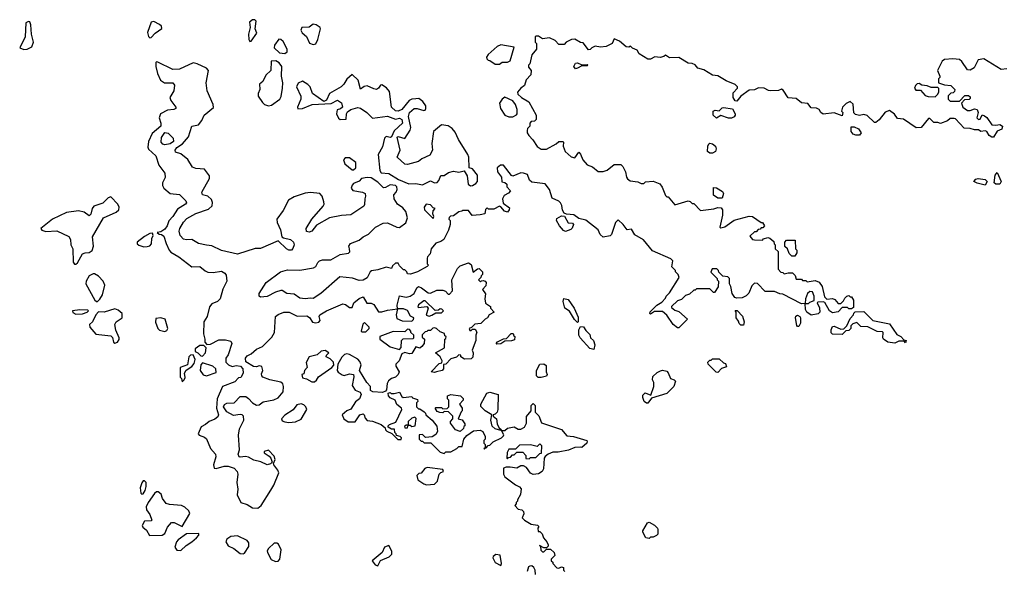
# Model space of a CAD drawing. Extents: x 2551545 to 2886624, y 315747 to 489036.
# Tile 112 of 119: x 2775480 to 2782777, y 431164 to 435242. Entities that reach past the tile are written whole.
import ezdxf

# ---------------------------------------------------------------- set-up
doc = ezdxf.new("R2010")
doc.units = 0

msp = doc.modelspace()

# ---------------------------------------------------------------- linework, layer by layer
at = {"layer": '0CON10XD'}
for points in [[(2775511.7, 435021.7), (2775535, 435023.8), (2775569.6, 435040.5), (2775582.5, 435075), (2775566.7, 435135), (2775562.5, 435205), (2775556.1, 435226.1), (2775545, 435230), (2775525, 435220), (2775520, 435115), (2775480, 435035), (2775511.7, 435021.7)], [(2776445, 435107.5), (2776455, 435110), (2776485, 435142.5), (2776533, 435177), (2776530, 435195), (2776517, 435207), (2776475, 435229.4), (2776454.2, 435225), (2776427, 435147), (2776435, 435117.5), (2776445, 435107.5)], [(2777185, 435080), (2777195, 435082.5), (2777236.4, 435143.6), (2777226.2, 435175), (2777231.7, 435231.7), (2777221.7, 435241.7), (2777205, 435242.5), (2777182.5, 435225), (2777188.8, 435185), (2777176.7, 435135), (2777177.5, 435095), (2777185, 435080)], [(2777655, 435059.2), (2777675, 435063.3), (2777690, 435095), (2777708.8, 435175), (2777705.9, 435185.9), (2777677.5, 435205), (2777655, 435208.8), (2777625, 435186.2), (2777570, 435185), (2777562.5, 435165), (2777572.5, 435145), (2777605, 435117.5), (2777628.8, 435068.8), (2777655, 435059.2)], [(2782629.3, 434529.3), (2782648, 434518), (2782683.9, 434463.9), (2782715, 434460), (2782745, 434466.7), (2782762.5, 434455), (2782759.3, 434430.7), (2782725, 434417.5), (2782696.7, 434373.3), (2782685, 434372.5), (2782664.1, 434384.1), (2782647.5, 434415), (2782635, 434420), (2782603.9, 434413.9), (2782585, 434427.5), (2782555, 434426.7), (2782525, 434436.2), (2782479.3, 434439.3), (2782415, 434507.5), (2782405, 434510), (2782375, 434510), (2782357, 434493), (2782305, 434472.5), (2782285, 434480), (2782255, 434480), (2782225, 434510), (2782215, 434510), (2782160, 434445), (2782125, 434442.5), (2782030, 434505), (2781985, 434510), (2781963, 434543), (2781925, 434570), (2781895, 434557.5), (2781849.3, 434500.7), (2781825, 434480), (2781815, 434480), (2781761.7, 434531.7), (2781735, 434540), (2781705, 434532.5), (2781675, 434540), (2781661.7, 434551.7), (2781657, 434617), (2781635, 434637.5), (2781605, 434622.5), (2781577.5, 434595), (2781570, 434565), (2781580, 434555), (2781575, 434530), (2781515, 434552.5), (2781435, 434542.5), (2781417.5, 434555), (2781405, 434577.5), (2781385, 434587.5), (2781345, 434590), (2781321.7, 434621.7), (2781275, 434626.7), (2781235, 434660), (2781175, 434662.5), (2781139.3, 434719.3), (2781125, 434727.5), (2781103, 434717), (2781046.4, 434716.4), (2781028.3, 434718.3), (2780996.4, 434736.4), (2780955, 434737.5), (2780926.4, 434723.6), (2780885, 434720), (2780823.6, 434676.4), (2780795, 434640), (2780781.7, 434641.7), (2780767.5, 434665), (2780768.3, 434701.7), (2780800, 434735), (2780800, 434745), (2780783, 434763), (2780715, 434790), (2780655, 434827.5), (2780615, 434832.5), (2780550.7, 434870.7), (2780505, 434883.3), (2780485, 434907.5), (2780465, 434917.5), (2780435, 434920), (2780365, 434962.5), (2780295, 434960), (2780265, 434980), (2780255, 434970), (2780227.5, 434962.5), (2780187, 434967), (2780155, 434950), (2780135, 434950), (2780070.7, 434990.7), (2780056.4, 435016.4), (2780021.7, 435031.7), (2780007, 435047), (2779995, 435040), (2779975, 435042.5), (2779925, 435082.5), (2779885, 435100), (2779870, 435065), (2779827, 435043), (2779785, 435040), (2779745, 435047.5), (2779720, 435035), (2779708.3, 435021.7), (2779695, 435020), (2779655, 435070), (2779635, 435072.5), (2779595, 435097.5), (2779570, 435095), (2779530, 435075), (2779515, 435060), (2779475, 435060), (2779448.3, 435088.3), (2779407, 435107), (2779355, 435100), (2779325, 435120), (2779305, 435120), (2779300, 435115), (2779300, 435075), (2779310, 435065), (2779310, 435025), (2779276.7, 434983.3), (2779260, 434915), (2779250, 434905), (2779251.7, 434891.7), (2779270, 434865), (2779267.5, 434835), (2779233, 434797), (2779220, 434755), (2779193.6, 434736.4), (2779170, 434705), (2779171.7, 434691.7), (2779200, 434665), (2779253, 434633), (2779307.5, 434535), (2779307, 434503), (2779295, 434490), (2779271.7, 434488.3), (2779260, 434475), (2779260, 434455), (2779243, 434437), (2779241.7, 434421.7), (2779240, 434405), (2779252.5, 434385), (2779283, 434353), (2779315, 434302.5), (2779345, 434283.3), (2779385, 434282.5), (2779457, 434323), (2779475, 434340), (2779505, 434340), (2779510, 434335), (2779507.5, 434305), (2779522.5, 434265), (2779567, 434227), (2779595, 434220), (2779625, 434260), (2779637, 434247), (2779652.5, 434205), (2779685, 434167.5), (2779725, 434152.5), (2779768.3, 434118.3), (2779803, 434117), (2779835, 434126.7), (2779885, 434170), (2779935, 434170), (2779950, 434155), (2779970, 434115), (2779977.5, 434075), (2779985, 434062.5), (2780005, 434050), (2780061.7, 434041.7), (2780085, 434030), (2780105, 434030), (2780118.3, 434041.7), (2780175, 434046.7), (2780225, 434027.5), (2780241.7, 434001.7), (2780265, 433940), (2780275, 433930), (2780285, 433930), (2780335, 433870), (2780435, 433900), (2780450, 433895), (2780465, 433880), (2780475, 433880), (2780525, 433830), (2780625, 433842.5), (2780655, 433852.5), (2780678.3, 433848.3), (2780687.5, 433835), (2780687.5, 433795), (2780670, 433705), (2780675, 433700), (2780705, 433707.5), (2780775, 433757.5), (2780885, 433786.7), (2780910, 433785), (2780975, 433740), (2780985, 433740), (2781000, 433715), (2780988.3, 433701.7), (2780975, 433700), (2780968.3, 433691.7), (2780951.7, 433688.3), (2780938.3, 433671.7), (2780925, 433670), (2780891.7, 433638.3), (2780910, 433615), (2780925, 433612.5), (2780985, 433610), (2780991.7, 433618.3), (2781025, 433630), (2781040, 433625), (2781068.3, 433598.3), (2781071.7, 433581.7), (2781080, 433575), (2781080, 433545), (2781100, 433525), (2781100, 433395), (2781121.7, 433371.7), (2781135, 433370), (2781145, 433360), (2781175, 433367.5), (2781207, 433367), (2781227, 433347), (2781235, 433320), (2781275, 433320), (2781281.7, 433311.7), (2781305, 433310), (2781315, 433300), (2781375, 433310), (2781405, 433297.5), (2781426.7, 433265), (2781445, 433190), (2781463, 433173), (2781505, 433176.7), (2781520.7, 433170.7), (2781545, 433140), (2781565, 433140), (2781585, 433160), (2781595, 433180), (2781610, 433195), (2781625, 433200), (2781635, 433190), (2781645, 433190), (2781660, 433165), (2781658.3, 433111.7), (2781645, 433100), (2781625, 433100), (2781615, 433110), (2781575, 433110), (2781545, 433077.5), (2781505, 433070), (2781482.5, 433085), (2781446.7, 433146.7), (2781435, 433152.5), (2781395, 433150), (2781390, 433145), (2781407, 433107), (2781410, 433075), (2781397, 433063), (2781345, 433053.3), (2781312.5, 433075), (2781302.5, 433095), (2781300, 433140), (2781325, 433140), (2781335, 433150), (2781368.3, 433161.7), (2781367.5, 433195), (2781355, 433227.5), (2781335, 433230), (2781317.5, 433215), (2781302.5, 433175), (2781300, 433140), (2781275, 433137.5), (2781135, 433210), (2781113, 433213), (2781075, 433230), (2781005, 433230), (2780948.3, 433288.3), (2780925, 433290), (2780905, 433270), (2780883, 433217), (2780863, 433197), (2780835, 433182.5), (2780795, 433180), (2780780, 433185), (2780760, 433215), (2780750, 433265), (2780740, 433285), (2780740, 433325), (2780728.3, 433338.3), (2780691.7, 433341.7), (2780661.7, 433371.7), (2780660, 433385), (2780647, 433397), (2780613, 433397), (2780601.7, 433371.7), (2780650, 433325), (2780650, 433315), (2780660, 433305), (2780657, 433263), (2780628.3, 433221.7), (2780621.7, 433221.7), (2780595, 433250), (2780495, 433250), (2780485, 433240), (2780475, 433240), (2780445, 433210), (2780415, 433200), (2780385, 433170), (2780355, 433160), (2780311.7, 433118.3), (2780311.7, 433111.7), (2780335, 433090), (2780365, 433080), (2780430, 433025), (2780365, 432960), (2780355, 432960), (2780324.1, 432984.1), (2780275, 433052.5), (2780245, 433080), (2780185, 433080), (2780155, 433060), (2780150, 433065), (2780151.7, 433078.3), (2780201.7, 433128.3), (2780239.3, 433150.7), (2780265, 433180), (2780270, 433195), (2780295, 433220), (2780367, 433333), (2780360, 433355), (2780340, 433375), (2780340, 433385), (2780313, 433413), (2780320, 433455), (2780305, 433470), (2780170.7, 433530.7), (2780103, 433613), (2780038.3, 433648.3), (2780015, 433690), (2779982.5, 433685), (2779952.5, 433725), (2779915, 433760), (2779895, 433740), (2779865, 433652.5), (2779855, 433642.5), (2779805, 433632.5), (2779781.7, 433651.7), (2779766.4, 433686.4), (2779675, 433756.7), (2779625, 433770), (2779586.4, 433796.4), (2779532.5, 433802.5), (2779515, 433810), (2779501.7, 433831.7), (2779497.5, 433865), (2779487.5, 433885), (2779475, 433897.5), (2779425, 433920), (2779406.7, 433985), (2779375, 434027.5), (2779275, 434040), (2779257.5, 434055), (2779242.5, 434095), (2779215, 434106.7), (2779195, 434107.5), (2779135, 434082.5), (2779125, 434087.5), (2779065, 434163.8), (2779044.3, 434165.7), (2779018.8, 434145), (2779020, 434115), (2779050, 434075), (2779052.5, 434042.5), (2779075, 434037.5), (2779090, 434025), (2779090, 434005), (2779117.5, 433975), (2779103, 433957), (2779070.7, 433939.3), (2779058.8, 433915), (2779064, 433884), (2779108.8, 433848.8), (2779107.5, 433835), (2779095, 433817.5), (2779072.5, 433825), (2779046, 433856), (2779035, 433860), (2778995, 433840), (2778955, 433840), (2778945, 433850), (2778933, 433837), (2778926.4, 433803.6), (2778893.6, 433796.4), (2778833, 433793), (2778805, 433830), (2778765, 433830), (2778757, 433823), (2778735, 433820), (2778695, 433790), (2778672.5, 433787.5), (2778661.7, 433778.3), (2778660, 433765), (2778670, 433755), (2778670, 433725), (2778657, 433683), (2778622.5, 433615), (2778600.7, 433599.3), (2778563.9, 433586.1), (2778530, 433545), (2778521.7, 433508.3), (2778503, 433487), (2778500, 433475), (2778500, 433435), (2778510, 433425), (2778500, 433415), (2778427.5, 433375), (2778377.5, 433357.5), (2778355, 433360), (2778350, 433375), (2778335, 433390), (2778325, 433390), (2778295, 433420), (2778285, 433440), (2778265, 433440), (2778241.7, 433418.3), (2778235, 433400), (2778195, 433410), (2778135, 433388.6), (2778087.5, 433382.5), (2778076.2, 433373.8), (2778055, 433330), (2778025, 433312.5), (2777995, 433310), (2777947.7, 433327.7), (2777853.3, 433336.7), (2777712.5, 433215), (2777655, 433176.7), (2777635, 433180), (2777595, 433174), (2777555, 433179.2), (2777515, 433210), (2777460, 433215), (2777425.9, 433235.9), (2777415, 433236.7), (2777375, 433224.3), (2777315, 433192.5), (2777265, 433186), (2777256, 433195), (2777255.8, 433215), (2777307.5, 433295), (2777412, 433375), (2777465, 433390), (2777555, 433386.5), (2777656.5, 433403.5), (2777675.5, 433414.5), (2777690, 433445), (2777702.6, 433457.4), (2777725, 433463.3), (2777785, 433464.4), (2777855, 433503.8), (2777916.4, 433513.6), (2777926.4, 433523.6), (2777923.3, 433545)], [(2777445, 434993.3), (2777462.5, 435005), (2777463.3, 435025), (2777431.7, 435081.7), (2777415, 435096.2), (2777400.4, 435099.5), (2777368.8, 435055), (2777366.7, 435035), (2777405, 434997.5), (2777445, 434993.3)], [(2779035, 434912.5), (2779055, 434927.5), (2779095, 434926.7), (2779115, 434937.5), (2779145, 435040), (2779045, 435056.7), (2779017.5, 435045), (2778952.5, 434985), (2778940, 434965), (2778941.7, 434951.7), (2778951.7, 434941.7), (2778965, 434940), (2779005, 434912.5), (2779035, 434912.5)], [(2777923.3, 433545), (2777918.8, 433565), (2777932, 433585), (2777995, 433610), (2778025, 433634.2), (2778065.4, 433654.6), (2778116.2, 433705), (2778173.3, 433735), (2778205, 433737.1), (2778275, 433706), (2778295, 433703.8), (2778342.3, 433737.7), (2778354, 433775), (2778341.2, 433821.2), (2778319.1, 433849.1), (2778278.8, 433875), (2778254.2, 433915), (2778253.8, 433945), (2778271.2, 433965), (2778278, 433985), (2778276, 434005), (2778264.2, 434014.2), (2778225, 434020), (2778191.7, 433998.3), (2778175, 433997.5), (2778135, 434040), (2778085, 434070), (2778055, 434073.8), (2778013.8, 434066.2), (2777995, 434047.5), (2777955, 434030), (2777943, 434017), (2777937.5, 433995), (2777948.3, 433978.3), (2778020, 433965), (2778040, 433955), (2778043.3, 433935), (2778036.7, 433915), (2778036.4, 433873.6), (2778029.6, 433860.5), (2777935, 433797.1), (2777865, 433792.9), (2777776.2, 433773.8), (2777680.3, 433719.7), (2777661.3, 433698.7), (2777645, 433676.2), (2777625, 433668), (2777605, 433673.8), (2777603.1, 433695), (2777646.2, 433765), (2777729.7, 433860.3), (2777736.2, 433875), (2777734.2, 433894.2), (2777722, 433935), (2777704.3, 433954.3), (2777635, 433961.4), (2777595, 433958), (2777515, 433931.2), (2777473.3, 433906.7), (2777432.1, 433827.9), (2777385.8, 433765), (2777389.1, 433739.1), (2777414, 433685), (2777422.5, 433635), (2777436.1, 433626.1), (2777487.5, 433615), (2777510, 433595), (2777513.3, 433575), (2777503.6, 433546.4), (2777493.6, 433536.4), (2777475, 433534.2), (2777456.2, 433545), (2777395, 433604.2), (2777265, 433547.5), (2777225, 433547.5), (2777095, 433505.8), (2776975, 433534), (2776905, 433568.1), (2776865, 433571.9), (2776805, 433585.8), (2776755, 433614.4), (2776715, 433611.8), (2776695, 433616.7), (2776669.4, 433645), (2776662.9, 433675), (2776667.8, 433695), (2776695, 433743.8), (2776719.7, 433770.3), (2776785, 433805.7), (2776880.5, 433839.5), (2776905.4, 433864.5), (2776909.1, 433889.1), (2776901.3, 433911.3), (2776875, 433934.3), (2776834.3, 433944.3), (2776830, 433965), (2776886.2, 434065), (2776887, 434087), (2776850, 434135), (2776785, 434140), (2776759.7, 434149.7), (2776726.3, 434206.3), (2776675, 434248.8), (2776635, 434260), (2776632.5, 434275), (2776643.6, 434296.4), (2776687.7, 434322.3), (2776731.2, 434375), (2776756.1, 434453.9), (2776805, 434463.8), (2776830, 434495), (2776846.2, 434535), (2776916.8, 434593.2), (2776914.3, 434615), (2776868.8, 434715), (2776861.4, 434775), (2776879.2, 434865), (2776865, 434883.8), (2776795.8, 434915.8), (2776765, 434923.8), (2776665, 434876.7), (2776615, 434872.5), (2776505, 434927.5), (2776495, 434930), (2776490, 434925), (2776490, 434895), (2776502.5, 434845), (2776523.6, 434793.6), (2776553.6, 434773.6), (2776613.9, 434773.9), (2776627.3, 434757.3), (2776622, 434715), (2776593.3, 434665), (2776600, 434645), (2776636.7, 434595), (2776636.7, 434585), (2776623, 434577), (2776575, 434573.3), (2776522.5, 434545), (2776513.6, 434516.4), (2776526.7, 434475), (2776526.7, 434455), (2776461.7, 434398.3), (2776435, 434340), (2776429.3, 434299.3), (2776435, 434282.5), (2776490, 434235), (2776511.2, 434165), (2776555.8, 434105), (2776557.1, 434072.9), (2776537.5, 434035), (2776537.5, 434015), (2776547.5, 433995), (2776594.1, 433954.1), (2776665, 433948), (2776711.3, 433901.3), (2776715.6, 433885), (2776710, 433875), (2776669.4, 433850.6), (2776650.4, 433839.6), (2776615, 433784.2), (2776585, 433753.3), (2776573.9, 433716.1), (2776555, 433690), (2776525, 433670), (2776500, 433665), (2776513, 433653), (2776531.7, 433651.7), (2776548.8, 433638.8), (2776565.4, 433585.3), (2776588, 433535), (2776600.5, 433520.5), (2776660, 433485), (2776755, 433412), (2776815, 433413.1), (2776855, 433381.4), (2776875, 433372.9), (2776915, 433369.2), (2776975, 433380), (2777000, 433365), (2777010.3, 433350.3), (2777014.3, 433305), (2776984.6, 433245.4), (2776965.9, 433174.1), (2776946, 433155), (2776903.1, 433136.9), (2776886.9, 433115), (2776870.5, 433045), (2776845.7, 433004.3), (2776842, 432915), (2776853.3, 432875), (2776853, 432853), (2776867.5, 432837.5), (2776895, 432838.8), (2776955, 432870.6), (2777005, 432871.5), (2777045, 432862), (2777052.5, 432845), (2777025, 432760), (2777007.5, 432735), (2777007.5, 432705), (2777026.4, 432686.4), (2777053.6, 432673.6), (2777085, 432680), (2777117, 432677), (2777132.5, 432655), (2777136.4, 432623.6), (2777118.3, 432591.7), (2777101.7, 432588.3), (2777075, 432560), (2776983.8, 432526.2), (2776943.3, 432435), (2776938.8, 432365), (2776953.3, 432315), (2776948.3, 432301.7), (2776925.9, 432284.1), (2776883, 432267), (2776856.9, 432243.1), (2776824.1, 432225.9), (2776802.5, 432175), (2776810, 432165), (2776850, 432150), (2776865, 432136.7), (2776893.8, 432065), (2776930, 432025), (2776933.3, 432005), (2776917.5, 431945), (2776920.7, 431920.7), (2776936.7, 431916.7), (2776994.5, 431935.5), (2777024.4, 431934.4), (2777069.4, 431919.4), (2777091.9, 431895), (2777097.1, 431875), (2777089.4, 431815), (2777095.5, 431765), (2777092.3, 431722.3), (2777120, 431665), (2777165, 431651.4), (2777205, 431626.2), (2777245, 431622.9), (2777269.1, 431645), (2777341.8, 431758.2), (2777363.1, 431795), (2777400, 431885), (2777393.8, 431905), (2777362.5, 431945), (2777360, 431955), (2777372.5, 431985), (2777365, 432010), (2777325, 432052.5), (2777292.5, 432045), (2777292.5, 432035), (2777329.3, 432009.3), (2777340, 431995), (2777350, 431965), (2777338.8, 431951.2), (2777315, 431946.2), (2777267.3, 431967.3), (2777215, 431980.6), (2777175, 432001.9), (2777152.3, 432007.7), (2777115, 432001.2), (2777107.5, 432005), (2777100, 432025), (2777108, 432055), (2777101.4, 432165), (2777108.3, 432211.7), (2777140, 432275), (2777137.5, 432305), (2777130, 432315), (2777115, 432318.8), (2777065, 432310), (2777015, 432337.5), (2776990, 432375), (2776997, 432393), (2777015, 432402.5), (2777070, 432405), (2777115, 432450), (2777155, 432450), (2777175, 432437.5), (2777204.2, 432404.2), (2777235, 432387.5), (2777255, 432390), (2777285, 432411.2), (2777364.1, 432425.9), (2777395, 432441.2), (2777432, 432485), (2777436, 432525), (2777431.2, 432545), (2777415, 432558), (2777335, 432574.3), (2777282.5, 432595), (2777273.3, 432605), (2777271.7, 432618.3), (2777281.2, 432645), (2777275, 432672.5), (2777255, 432678.8), (2777235, 432671.2), (2777212.3, 432672.3), (2777157, 432707), (2777154.4, 432735), (2777165, 432752), (2777195, 432767.1), (2777235, 432802.9), (2777278.3, 432821.7), (2777349.4, 432890.6), (2777368.1, 432925), (2777375.8, 433044.2), (2777395, 433059.2), (2777437.5, 433075), (2777477.5, 433075), (2777536.6, 433046.6), (2777609.2, 433049.2), (2777626.8, 433036.8), (2777651.2, 433001.2), (2777675, 432996), (2777697.5, 433002.5), (2777706, 433014), (2777698.8, 433045), (2777703.3, 433055), (2777755, 433085.8), (2777875, 433138), (2777895, 433133.3), (2777925, 433110), (2777945, 433110), (2777957.5, 433145), (2777995, 433177.5), (2778025, 433190), (2778051.7, 433141.7), (2778085, 433142.5), (2778105, 433132.5), (2778138.3, 433078.3), (2778165, 433077.5), (2778205, 433092), (2778280, 433100), (2778270, 433055), (2778275, 433030), (2778315, 433012.5), (2778385, 433010), (2778390, 433015), (2778398.3, 433021.7), (2778400, 433035), (2778377, 433047), (2778355, 433087.5), (2778325, 433100), (2778280, 433100), (2778277.7, 433127.7), (2778295, 433196.2), (2778345, 433187.8), (2778375, 433194.4), (2778402.5, 433215), (2778423.4, 433256.6), (2778435, 433266.2), (2778457.3, 433257.3), (2778508.3, 433218.3), (2778525, 433217.5), (2778571.7, 433238.3), (2778615, 433240), (2778635, 433232.5), (2778655, 433210), (2778665, 433210), (2778686.4, 433233.6), (2778683.3, 433315), (2778725, 433400), (2778745, 433420), (2778805, 433442.5), (2778825, 433430), (2778841.7, 433371.7), (2778873, 433397), (2778885, 433400), (2778910, 433375), (2778910, 433355), (2778900, 433345), (2778898.3, 433331.7), (2778880, 433315), (2778895, 433300), (2778901.7, 433308.3), (2778915, 433310), (2778930, 433305), (2778937.5, 433295), (2778935, 433270), (2778910, 433245), (2778931.7, 433211.7), (2778927.5, 433175), (2778933, 433143), (2778968.3, 433118.3), (2778970, 433105), (2778997.5, 433075), (2778960, 433055), (2778946.4, 433033.6), (2778930, 433025), (2778898.3, 432991.7), (2778853, 432987), (2778828.3, 432961.7), (2778810, 432955), (2778815, 432940), (2778825, 432940), (2778835, 432950), (2778855, 432950), (2778867.5, 432927.5), (2778860, 432905), (2778860, 432865), (2778832.5, 432795), (2778840, 432775), (2778838.3, 432741.7), (2778825, 432730), (2778777, 432727), (2778750, 432745), (2778748.3, 432758.3), (2778735, 432760), (2778717, 432743), (2778675, 432730), (2778638.3, 432691.7), (2778621.7, 432688.3), (2778620, 432655), (2778610, 432645), (2778570, 432635), (2778555, 432630), (2778530, 432635), (2778590, 432695), (2778608.3, 432701.7), (2778610, 432715), (2778596.1, 432746.1), (2778562.5, 432775), (2778628.3, 432811.7), (2778630, 432875), (2778638.3, 432881.7), (2778640, 432895), (2778631.7, 432901.7), (2778628.3, 432918.3), (2778595, 432930), (2778570, 432955), (2778555, 432960), (2778541.7, 432958.3), (2778525, 432940), (2778505, 432940), (2778498.3, 432931.7), (2778485, 432930), (2778461.7, 432908.3), (2778461.7, 432891.7), (2778480, 432875), (2778476.4, 432843.6), (2778459.3, 432820.7), (2778445, 432810), (2778415, 432820), (2778385, 432770), (2778368.3, 432768.3), (2778335, 432777.5), (2778311.7, 432768.3), (2778292.5, 432715), (2778268.3, 432691.7), (2778267.5, 432675), (2778292.5, 432635), (2778286.1, 432613.9), (2778266.1, 432593.9), (2778236.4, 432583.6), (2778213.6, 432566.4), (2778203.6, 432546.4), (2778198.3, 432501.7), (2778190, 432490), (2778169.2, 432480.8), (2778096.4, 432486.4), (2778080, 432495), (2778080, 432525), (2778052.5, 432555), (2777997.5, 432645), (2778010, 432685), (2778000.7, 432710.7), (2777985, 432727.5), (2777925, 432763.3), (2777905, 432766.7), (2777888.3, 432761.7), (2777866.4, 432743.6), (2777838.3, 432691.7), (2777833, 432643), (2777840.7, 432630.7), (2777870.7, 432610.7), (2777885, 432607.5), (2777925, 432620), (2777953, 432613), (2777957, 432597), (2777943.6, 432533.6), (2777965, 432497.5), (2778003.3, 432483.3), (2778010, 432465), (2777998.8, 432435)], [(2777325, 434604), (2777345, 434610), (2777406.9, 434653.1), (2777416.8, 434673.2), (2777428.9, 434735), (2777429.4, 434775), (2777419.2, 434825), (2777423.8, 434895), (2777403.9, 434923.9), (2777378.3, 434938.3), (2777342.5, 434935), (2777340, 434865), (2777305, 434832.5), (2777282.5, 434785), (2777257.5, 434765), (2777258.8, 434725), (2777246.2, 434695), (2777246.7, 434675), (2777278.8, 434628.8), (2777294.3, 434614.3), (2777325, 434604)], [(2779598.3, 434878.3), (2779587.5, 434895), (2779598.3, 434921.7), (2779615, 434922.5), (2779645, 434907.5), (2779685, 434910), (2779690, 434905), (2779685, 434900), (2779645, 434900), (2779615, 434882.5), (2779598.3, 434878.3)], [(2782795, 434877.5), (2782753, 434873), (2782625, 434953.3), (2782582.5, 434945), (2782552.5, 434885), (2782525, 434867.5), (2782505, 434870), (2782463, 434933), (2782445, 434947.5), (2782395, 434952.5), (2782333, 434947), (2782317.5, 434935), (2782282.5, 434865), (2782300, 434825), (2782300, 434815), (2782290, 434805), (2782290, 434775), (2782335, 434760), (2782380, 434755), (2782410, 434725), (2782408.3, 434711.7), (2782398.3, 434701.7), (2782381.7, 434698.3), (2782361.7, 434678.3), (2782360, 434655), (2782375, 434640), (2782445, 434640), (2782485, 434680), (2782511.7, 434681.7), (2782525, 434670), (2782525, 434660), (2782517.5, 434652.5), (2782481.7, 434648.3), (2782460, 434625), (2782470, 434595), (2782505, 434570), (2782525, 434570), (2782555, 434582.5), (2782576.4, 434576.4), (2782582.5, 434555), (2782573.3, 434515), (2782585, 434502.5), (2782597.5, 434505), (2782612.5, 434537.5), (2782629.3, 434529.3)], [(2778820.7, 434010.7), (2778835, 434013.8), (2778861.7, 434028.3), (2778873.3, 434045), (2778871.7, 434091.7), (2778835, 434136.7), (2778810, 434145), (2778808.5, 434225), (2778801.5, 434245), (2778731.2, 434355), (2778708.4, 434408.4), (2778685, 434437.1), (2778656.6, 434456.6), (2778605, 434463.8), (2778547.5, 434415), (2778534, 434325), (2778538.8, 434275), (2778520.7, 434239.3), (2778459.3, 434210.7), (2778435, 434191.2), (2778355, 434168.8), (2778335, 434171.2), (2778276.7, 434225), (2778299.2, 434275), (2778278.3, 434371.7), (2778285, 434377.5), (2778335, 434362.5), (2778374, 434425), (2778378, 434445), (2778361.2, 434525), (2778370, 434555), (2778404.2, 434585.8), (2778425, 434585.8), (2778475, 434570), (2778485, 434573.3), (2778490, 434585), (2778488.8, 434605), (2778467, 434637), (2778437.7, 434657.7), (2778415, 434657.5), (2778385, 434654.3), (2778366, 434645), (2778312.7, 434577.3), (2778285, 434566), (2778265, 434568), (2778235.7, 434595.7), (2778220.8, 434710.8), (2778198.7, 434738.7), (2778165, 434760), (2778155, 434758), (2778140, 434735), (2778125, 434726.5), (2778105, 434729.5), (2778055, 434753.3), (2778033.3, 434746.7), (2778005, 434727.5), (2777987.5, 434795), (2777945, 434836.7), (2777905, 434802.5), (2777883.3, 434765), (2777863.3, 434745), (2777776.7, 434695), (2777753, 434647), (2777735, 434637.5), (2777650, 434695), (2777633.3, 434745), (2777615, 434763.3), (2777575, 434787.5), (2777545, 434772.5), (2777531.2, 434745), (2777563.8, 434675), (2777563.3, 434655), (2777540, 434595), (2777541.7, 434581.7), (2777575, 434583.8), (2777646.4, 434613.6), (2777787.5, 434622.5), (2777835, 434646.2), (2777866.1, 434626.1), (2777872.5, 434595), (2777858.3, 434581.7), (2777832.5, 434575), (2777827.5, 434545), (2777843, 434513), (2777855, 434502.5), (2777900, 434505), (2777901.2, 434545), (2777910.3, 434559.7), (2777935, 434578), (2777985, 434592), (2778005, 434586.2), (2778053.3, 434555), (2778095, 434512.5), (2778205, 434528), (2778265, 434506.7), (2778295, 434512.5), (2778313, 434503), (2778317.5, 434475), (2778255, 434420), (2778235.9, 434374.1), (2778225, 434370), (2778195, 434377.5), (2778183.3, 434365), (2778169.6, 434300.5), (2778137.5, 434245), (2778148.6, 434125), (2778158.6, 434108.6), (2778215, 434103.8), (2778287.6, 434057.6), (2778365, 434027.1), (2778415, 434028.1), (2778465, 434019.2), (2778525, 434048.8), (2778555, 434033.8), (2778573.6, 434036.4), (2778587.5, 434052.5), (2778601.7, 434088.3), (2778625, 434087.5), (2778658.3, 434111.7), (2778695, 434120), (2778735, 434113.8), (2778775, 434122.5), (2778796.7, 434085), (2778803, 434023), (2778820.7, 434010.7)], [(2782265, 434670), (2782285, 434690), (2782291.7, 434708.3), (2782291.7, 434731.7), (2782285, 434740), (2782235, 434740), (2782205, 434752.5), (2782165, 434757.5), (2782145, 434770), (2782131.7, 434768.3), (2782120, 434755), (2782112.5, 434735), (2782121.7, 434721.7), (2782155, 434720), (2782191.7, 434681.7), (2782213, 434673), (2782265, 434670)], [(2779135, 434523.3), (2779163, 434537), (2779166.7, 434545), (2779166.4, 434576.4), (2779153.3, 434615), (2779135, 434642.5), (2779075, 434667.5), (2779056.1, 434653.9), (2779036.7, 434625), (2779043.8, 434585), (2779075.9, 434535.9), (2779103.9, 434523.9), (2779135, 434523.3)], [(2780643.6, 434513.6), (2780620, 434535), (2780620, 434565), (2780635, 434573.3), (2780665, 434567.5), (2780685, 434590), (2780695, 434592.5), (2780761.7, 434581.7), (2780782.5, 434545), (2780782.5, 434535), (2780775, 434522.5), (2780755, 434513.8), (2780733.9, 434513.9), (2780675, 434532.5), (2780643.6, 434513.6)], [(2776555, 434316.2), (2776540.8, 434320.8), (2776528.8, 434335), (2776531.3, 434368.7), (2776555, 434406.2), (2776580.9, 434400.9), (2776618, 434365), (2776619.2, 434340.8), (2776595, 434323.8), (2776555, 434316.2)], [(2781676.4, 434386.4), (2781657.5, 434395), (2781642.5, 434415), (2781641.7, 434448.3), (2781665, 434450), (2781697.5, 434435), (2781716.7, 434405), (2781705, 434387.5), (2781676.4, 434386.4)], [(2780615, 434253.3), (2780593.6, 434253.6), (2780577.5, 434265), (2780580, 434305), (2780586.7, 434323.3), (2780595, 434326.7), (2780615, 434323.3), (2780636.2, 434305), (2780641.2, 434285), (2780637.5, 434265), (2780615, 434253.3)], [(2777955, 434130), (2777970, 434145), (2777970, 434185), (2777925, 434220), (2777891.7, 434218.3), (2777880, 434205), (2777890, 434175), (2777945, 434130), (2777955, 434130)], [(2782713.6, 434023.6), (2782702.5, 434035), (2782708.3, 434091.7), (2782725, 434110), (2782753.3, 434045), (2782745, 434023.8), (2782713.6, 434023.6)], [(2782635, 434017.5), (2782575, 434032.5), (2782550, 434045), (2782565, 434060), (2782583.9, 434066.1), (2782635, 434058.8), (2782650, 434045), (2782635, 434017.5)], [(2780685, 433920), (2780655, 433920), (2780621.7, 433941.7), (2780621.7, 433998.3), (2780645, 433996.7), (2780689.3, 433969.3), (2780696.7, 433955), (2780685, 433920)], [(2775895, 433432.5), (2775908, 433442), (2775945, 433507.5), (2775965, 433516.7), (2775995, 433517.5), (2776018.3, 433531.7), (2776026.2, 433565), (2776020, 433635), (2776100, 433775), (2776194, 433816), (2776213.8, 433835), (2776216, 433855), (2776208, 433875), (2776155, 433930), (2776135.9, 433924.1), (2776095, 433884), (2776028.3, 433861.7), (2776016.7, 433845), (2776007, 433803), (2775995, 433790), (2775957.7, 433817.7), (2775915, 433826.7), (2775825.9, 433814.1), (2775723.9, 433766.1), (2775637.5, 433695), (2775643, 433683), (2775674.1, 433674.1), (2775755, 433678.8), (2775845, 433636), (2775855.7, 433615), (2775858.8, 433575), (2775873.3, 433545), (2775877, 433447), (2775885, 433432.5), (2775895, 433432.5)], [(2778545, 433770), (2778550, 433785), (2778542.5, 433805), (2778543.6, 433826.4), (2778560, 433845), (2778545, 433850), (2778525, 433870), (2778493, 433877), (2778476.7, 433855), (2778480, 433835), (2778545, 433770)], [(2779525, 433674), (2779510.4, 433680.5), (2779481.2, 433715), (2779457.5, 433755), (2779460, 433770), (2779495, 433790), (2779517.5, 433787.5), (2779545, 433738), (2779576.1, 433736.1), (2779583.8, 433725), (2779575, 433698.8), (2779565, 433688), (2779525, 433674)], [(2776400.7, 433560.7), (2776425, 433562.5), (2776445, 433567.5), (2776457, 433583), (2776458.3, 433621.7), (2776470, 433645), (2776465, 433660), (2776445, 433657.5), (2776405, 433637.5), (2776350, 433595), (2776351.7, 433581.7), (2776363, 433573), (2776400.7, 433560.7)], [(2781225, 433490), (2781201.7, 433491.7), (2781181.7, 433511.7), (2781170, 433545), (2781151.7, 433561.7), (2781150, 433595), (2781161.7, 433608.3), (2781228.3, 433608.3), (2781230, 433545), (2781240, 433535), (2781240, 433515), (2781225, 433490)], [(2776055, 433153.3), (2776075, 433173.3), (2776092.5, 433205), (2776111.2, 433275), (2776097.5, 433305), (2776063, 433343), (2776035, 433360), (2776025, 433360), (2775993.9, 433346.1), (2775972, 433305), (2775970, 433285), (2776035.9, 433165.9), (2776055, 433153.3)], [(2778515, 433047.5), (2778535, 433052.5), (2778565, 433070), (2778605, 433070), (2778620, 433085), (2778608.3, 433098.3), (2778595, 433100), (2778585, 433090), (2778558.3, 433088.3), (2778485, 433160), (2778475, 433160), (2778435, 433130), (2778430, 433115), (2778435, 433110), (2778497.5, 433117.5), (2778507.5, 433105), (2778493, 433053), (2778515, 433047.5)], [(2779615, 433000), (2779591.7, 433021.7), (2779553.9, 433083.9), (2779520, 433105), (2779507.5, 433155), (2779511.7, 433178.3), (2779545, 433170), (2779590, 433105), (2779619.3, 433039.3), (2779620, 433005), (2779615, 433000)], [(2775895, 433060), (2775945, 433062.5), (2775980, 433075), (2775990, 433085), (2775985, 433090), (2775925, 433093.3), (2775872.5, 433085), (2775875, 433072.5), (2775895, 433060)], [(2776185, 432846.7), (2776205, 432853.8), (2776217.1, 432872.9), (2776217.5, 432885), (2776192.5, 432942.5), (2776186, 432985), (2776195.8, 433004.2), (2776240, 433035), (2776240, 433065), (2776210.4, 433090.5), (2776185, 433100), (2776105, 433076.7), (2776065, 433077.5), (2776043.8, 433056.2), (2776020, 433005), (2775996.7, 432985), (2775998.8, 432965), (2776045, 432913.8), (2776155, 432900), (2776167.3, 432887.3), (2776175, 432852.5), (2776185, 432846.7)], [(2780845, 432980), (2780825, 432980), (2780811.7, 432991.7), (2780808.3, 433008.3), (2780790, 433035), (2780790, 433075), (2780781.7, 433088.3), (2780798.3, 433088.3), (2780837, 433047), (2780850, 433005), (2780845, 432980)], [(2776555, 432933.3), (2776570, 432940), (2776577.5, 432955), (2776557.5, 433025), (2776525, 433033.3), (2776490, 433030), (2776487, 433003), (2776503.9, 432953.9), (2776515, 432943.3), (2776555, 432933.3)], [(2781255, 432970), (2781245, 432970), (2781238.3, 432978.3), (2781230, 433035), (2781232.5, 433047.5), (2781245, 433053.3), (2781262.5, 433045), (2781267, 433033), (2781266.4, 432993.6), (2781255, 432970)], [(2781965, 432847.5), (2781915, 432852.5), (2781882.5, 432875), (2781877.5, 432885), (2781880, 432925), (2781875, 432930), (2781835, 432932.5), (2781766.4, 432966.4), (2781715, 432970), (2781685, 433000), (2781655, 432990), (2781640, 432975), (2781640, 432955), (2781625, 432940), (2781601.7, 432938.3), (2781575, 432910), (2781505, 432912.5), (2781493.8, 432923.8), (2781493.9, 432946.1), (2781505, 432970), (2781515, 432972.5), (2781565, 432950), (2781588.3, 432951.7), (2781610, 432975), (2781635, 433030), (2781660, 433055), (2781661.7, 433068.3), (2781671.7, 433078.3), (2781735, 433080), (2781803, 433013), (2781925, 432990), (2781980.7, 432910.7), (2782010, 432895), (2782031.7, 432871.7), (2782050, 432865), (2782045, 432850), (2782035, 432860), (2781995, 432860), (2781965, 432847.5)], [(2778045, 432930), (2778070, 432955), (2778070, 432965), (2778035, 433000), (2778023, 432987), (2778010, 432935), (2778015, 432930), (2778045, 432930)], [(2778295, 432800), (2778307, 432813), (2778310, 432865), (2778321.7, 432878.3), (2778395, 432880), (2778400, 432885), (2778400, 432905), (2778380, 432925), (2778380, 432935), (2778368.3, 432948.3), (2778355, 432950), (2778335, 432930), (2778248.3, 432931.7), (2778150, 432895), (2778150, 432875), (2778225, 432820), (2778295, 432800)], [(2779735, 432800), (2779705, 432807.5), (2779632.5, 432885), (2779623.3, 432905), (2779623.3, 432945), (2779635, 432970), (2779658.3, 432968.3), (2779675, 432940), (2779705, 432910), (2779710, 432885), (2779732.5, 432865), (2779743.3, 432835), (2779735, 432800)], [(2779015, 432840), (2779010, 432845), (2779020, 432855), (2779065, 432877.5), (2779088.3, 432881.7), (2779121.7, 432918.3), (2779138.3, 432918.3), (2779141.7, 432901.7), (2779150, 432895), (2779148.3, 432871.7), (2779125, 432862.5), (2779075, 432860), (2779045, 432842.5), (2779015, 432840)], [(2776835, 432750), (2776857.5, 432775), (2776861.7, 432811.7), (2776845, 432830), (2776815, 432830), (2776780, 432805), (2776780, 432785), (2776800, 432775), (2776821.7, 432751.7), (2776835, 432750)], [(2777665, 432560), (2777678.8, 432571.2), (2777693.3, 432596.7), (2777793.8, 432666.2), (2777807, 432683), (2777806.4, 432706.4), (2777780.7, 432730.7), (2777752.5, 432745), (2777753, 432757), (2777770, 432775), (2777745, 432792.5), (2777715, 432787.5), (2777685, 432760), (2777624.1, 432745.9), (2777603.3, 432703.3), (2777610, 432665), (2777590, 432645), (2777585, 432620), (2777570, 432615), (2777575, 432590), (2777605, 432582.5), (2777645, 432560), (2777665, 432560)], [(2776685, 432560), (2776700, 432575), (2776707, 432593), (2776702.5, 432625), (2776713.3, 432646.7), (2776756.4, 432673.6), (2776772.5, 432695), (2776780, 432725), (2776765, 432760), (2776745, 432757.5), (2776734.1, 432745.9), (2776723, 432687), (2776670, 432665), (2776670, 432595), (2776680, 432585), (2776685, 432560)], [(2780655, 432630), (2780641.7, 432631.7), (2780581.7, 432691.7), (2780580, 432705), (2780595, 432720), (2780605, 432720), (2780615, 432730), (2780665, 432730), (2780695, 432700), (2780710, 432695), (2780718.3, 432671.7), (2780681.7, 432658.3), (2780655, 432630)], [(2776865, 432603.3), (2776935, 432630), (2776932.5, 432655), (2776912.5, 432675), (2776835, 432700), (2776823, 432687), (2776817.5, 432645), (2776840.7, 432610.7), (2776865, 432603.3)], [(2779345, 432592.5), (2779323, 432593), (2779310, 432605), (2779310, 432645), (2779335, 432690), (2779365, 432692.5), (2779381.7, 432681.7), (2779382.5, 432635), (2779390, 432615), (2779385, 432602.5), (2779345, 432592.5)], [(2780135, 432402.5), (2780125, 432402.5), (2780107.5, 432415), (2780097.5, 432445), (2780098.3, 432461.7), (2780115, 432477.5), (2780158.3, 432461.7), (2780180, 432525), (2780180, 432555), (2780170, 432575), (2780171.7, 432598.3), (2780205, 432630), (2780228.3, 432641.7), (2780245, 432647.5), (2780275, 432640), (2780287, 432627), (2780303.6, 432583.6), (2780330, 432575), (2780340, 432565), (2780326.7, 432525), (2780275, 432473.3), (2780161.7, 432438.3), (2780135, 432402.5)], [(2777998.8, 432435), (2777969.6, 432410.5), (2777935, 432357.5), (2777903.9, 432346.1), (2777870, 432315), (2777882.5, 432285), (2777913.6, 432263.6), (2777965, 432262.5), (2778001.2, 432315), (2778025, 432323.8), (2778033.8, 432315), (2778040, 432290), (2778055, 432272.5), (2778095, 432268.8), (2778160, 432245), (2778188.3, 432218.3), (2778190, 432205), (2778200, 432195), (2778238.3, 432178.3), (2778281.7, 432131.7), (2778308.3, 432131.7), (2778310, 432145), (2778300, 432155), (2778271.7, 432161.7), (2778270, 432175), (2778260, 432185), (2778258.3, 432208.3), (2778235, 432210), (2778210, 432225), (2778210, 432235), (2778220, 432245), (2778268.3, 432261.7), (2778312.5, 432355), (2778310, 432365), (2778275, 432392.5), (2778262.5, 432425), (2778225, 432442.5), (2778212.5, 432455), (2778210, 432475), (2778225, 432480), (2778233, 432473), (2778255, 432472.5), (2778295, 432482.5), (2778311.2, 432451.2), (2778323, 432443), (2778385, 432450), (2778391.7, 432441.7), (2778428.3, 432428.3), (2778430, 432415), (2778420, 432405), (2778420, 432375), (2778435, 432360), (2778445, 432360), (2778478.3, 432338.3), (2778488.3, 432328.3), (2778490, 432315), (2778536.7, 432276.7), (2778571.7, 432231.7), (2778577, 432193), (2778565, 432170), (2778537, 432153), (2778488.3, 432148.3), (2778465, 432170), (2778441.7, 432168.3), (2778440, 432135), (2778455, 432120), (2778465, 432120), (2778478.3, 432108.3), (2778527, 432107), (2778595, 432040), (2778625, 432030), (2778638.3, 432041.7), (2778675, 432042.5), (2778720, 432065), (2778735, 432080), (2778758.3, 432081.7), (2778772.5, 432135), (2778795, 432162.5), (2778843, 432197), (2778893, 432203), (2778913, 432193), (2778930, 432155), (2778930, 432135), (2778920, 432125), (2778920, 432105), (2778930, 432095), (2778930, 432070), (2778920, 432065), (2778925, 432060), (2778930, 432070), (2778938.3, 432071.7), (2778951.7, 432088.3), (2778965, 432090), (2778990, 432115), (2779050, 432145), (2779065, 432160), (2779067, 432167), (2779050, 432200), (2779075, 432200), (2779095, 432217.5), (2779145, 432227.5), (2779175, 432210), (2779195, 432210), (2779220, 432225), (2779236.1, 432253.9), (2779236.7, 432303.3), (2779270, 432345), (2779270, 432385), (2779285, 432400), (2779300, 432385), (2779300, 432335), (2779327, 432307), (2779347, 432257), (2779495, 432206.7), (2779535, 432160), (2779585, 432153.8), (2779682.5, 432125), (2779686.7, 432115), (2779682.5, 432105), (2779645, 432072.5), (2779635, 432076.7), (2779595, 432073.3), (2779546.1, 432053.9), (2779470.7, 432039.3), (2779430.7, 432039.3), (2779396.4, 432023.6), (2779373.3, 432006.7), (2779367.5, 431995), (2779362.5, 431915), (2779352.5, 431895), (2779325, 431877.5), (2779285, 431872.5), (2779265, 431882.5), (2779236.4, 431926.4), (2779215, 431937.5), (2779193, 431937), (2779165, 431920), (2779115, 431927.5), (2779085, 431927.5), (2779065, 431920), (2779066, 431875), (2779075.5, 431855.5), (2779155, 431797.5), (2779185, 431782.5), (2779196.4, 431766.4), (2779192.5, 431725), (2779170, 431685), (2779170, 431675), (2779160, 431665), (2779160, 431655), (2779150, 431645), (2779175, 431617.5), (2779201.7, 431611.7), (2779215, 431600), (2779217, 431583), (2779203, 431553), (2779220, 431535), (2779270, 431505), (2779317, 431497), (2779328.3, 431488.3), (2779320, 431475), (2779321.7, 431451.7), (2779335, 431450), (2779353, 431433), (2779362.5, 431405), (2779387.5, 431375), (2779397, 431353), (2779397, 431343), (2779385, 431330), (2779365, 431330), (2779331.7, 431348.3), (2779340, 431340), (2779343, 431313), (2779355, 431300), (2779365, 431300), (2779385, 431320), (2779415, 431320), (2779440, 431295), (2779447, 431273), (2779420, 431245), (2779420, 431235), (2779430, 431225), (2779430, 431215), (2779461.7, 431181.7), (2779475, 431180), (2779495, 431190), (2779510, 431185), (2779510, 431165), (2779520, 431155)], [(2778745, 432192.5), (2778710, 432205), (2778673, 432253), (2778673, 432267), (2778690, 432285), (2778690, 432305), (2778658.3, 432338.3), (2778625, 432340), (2778615, 432330), (2778593, 432333), (2778575, 432340), (2778560, 432365), (2778565, 432370), (2778605, 432370), (2778615, 432360), (2778648.3, 432361.7), (2778660, 432375), (2778660, 432425), (2778650, 432435), (2778650, 432455), (2778675, 432466.7), (2778746.4, 432456.4), (2778767, 432437), (2778767, 432423), (2778740, 432395), (2778760, 432365), (2778760, 432345), (2778751.7, 432338.3), (2778730, 432285), (2778758.3, 432278.3), (2778778.3, 432248.3), (2778780, 432235), (2778771.7, 432228.3), (2778770, 432215), (2778745, 432192.5)], [(2779045, 432200), (2779005, 432212.5), (2778981.7, 432231.7), (2778972.5, 432275), (2778980, 432315), (2778930, 432345), (2778898.3, 432378.3), (2778897.5, 432395), (2778943, 432477), (2778965, 432482.5), (2779027, 432467), (2779023.3, 432355), (2779017.5, 432335), (2779005, 432320), (2778990, 432315), (2778990, 432305), (2779012.5, 432285), (2779018.3, 432248.3), (2779031.7, 432221.7), (2779050, 432205), (2779045, 432200)], [(2777475, 432257.5), (2777525, 432262.5), (2777566.4, 432283.6), (2777607.5, 432355), (2777600, 432375), (2777585, 432390), (2777565, 432397.5), (2777535, 432390), (2777506.4, 432353.6), (2777445, 432312.5), (2777420, 432285), (2777425, 432270), (2777445, 432262.5), (2777475, 432257.5)], [(2778355, 432220), (2778360, 432240), (2778375, 432240), (2778385, 432230), (2778410, 432235), (2778417.5, 432287.5), (2778407.5, 432297.5), (2778385, 432290), (2778360, 432265), (2778360, 432240), (2778345, 432240), (2778331.7, 432228.3), (2778335, 432220), (2778355, 432220)], [(2779255, 431990), (2779265, 432000), (2779305, 432000), (2779335, 432030), (2779348.3, 432031.7), (2779350, 432085), (2779335, 432100), (2779315, 432080), (2779265, 432092.5), (2779185, 432090), (2779155, 432060), (2779105, 432060), (2779093, 432037), (2779090, 431995), (2779095, 431990), (2779101.7, 431998.3), (2779118.3, 432001.7), (2779131.7, 432018.3), (2779145, 432020), (2779165, 432040), (2779208.3, 432038.3), (2779230, 432015), (2779231.7, 431991.7), (2779255, 431990)], [(2778495, 431796.7), (2778555, 431802.5), (2778577.5, 431825), (2778590, 431875), (2778601.7, 431888.3), (2778620, 431895), (2778615, 431910), (2778500, 431925), (2778482.3, 431917.7), (2778455, 431882.5), (2778438.3, 431881.7), (2778423, 431867), (2778430, 431835), (2778475, 431803.3), (2778495, 431796.7)], [(2776385, 431728.8), (2776395, 431731.2), (2776410.8, 431755), (2776418, 431785), (2776416.2, 431815), (2776405, 431827.5), (2776395, 431827.5), (2776385, 431812.5), (2776372.9, 431775), (2776376.7, 431735), (2776385, 431728.8)], [(2776441.2, 431421.2), (2776535, 431423.8), (2776555, 431437.5), (2776575, 431482.5), (2776605, 431516.7), (2776625, 431518.8), (2776685, 431487.5), (2776740, 431585), (2776732.5, 431605), (2776705, 431632.5), (2776680, 431645), (2776591.2, 431651.2), (2776565, 431658.8), (2776538.8, 431695), (2776528.3, 431728.3), (2776505.9, 431745.9), (2776495, 431746.2), (2776478.3, 431731.7), (2776432, 431665), (2776418, 431635), (2776420.4, 431610.5), (2776445, 431577.5), (2776460, 431535), (2776455, 431530), (2776405, 431527.5), (2776387.5, 431495), (2776392.3, 431482.3), (2776420, 431460), (2776441.2, 431421.2)], [(2780145, 431400), (2780120, 431405), (2780097.5, 431445), (2780097.5, 431455), (2780132.5, 431515), (2780145, 431520), (2780185, 431497.5), (2780206.4, 431476.4), (2780210, 431465), (2780208.3, 431431.7), (2780198.3, 431421.7), (2780175, 431410), (2780155, 431410), (2780145, 431400)], [(2776675, 431311.2), (2776712.7, 431347.3), (2776755.8, 431374.2), (2776790, 431405), (2776806.7, 431425), (2776806.4, 431436.4), (2776715, 431433.3), (2776655, 431388.8), (2776641.2, 431375), (2776630, 431335), (2776645, 431313.3), (2776675, 431311.2)], [(2777135, 431285.7), (2777145, 431290), (2777178.9, 431341.1), (2777177.7, 431367.6), (2777165.6, 431385), (2777095, 431420), (2777045, 431414.2), (2777014.8, 431395.2), (2777008.7, 431375), (2777025.2, 431345.2), (2777067.8, 431325), (2777115, 431289.4), (2777135, 431285.7)], [(2777375, 431228.8), (2777395, 431232), (2777408.8, 431245), (2777417.5, 431315), (2777398.5, 431358.5), (2777385, 431365.6), (2777365.7, 431364.3), (2777325, 431326.2), (2777315, 431307.5), (2777315.8, 431295), (2777343.9, 431243.9), (2777375, 431228.8)], [(2778135, 431197.5), (2778154.3, 431235.7), (2778217.4, 431262.6), (2778237.9, 431282.1), (2778239.2, 431305), (2778215, 431346.7), (2778183.8, 431336.2), (2778165.5, 431294.5), (2778092.5, 431235), (2778113.6, 431203.6), (2778135, 431197.5)], [(2779045, 431200), (2779050, 431215), (2779040, 431275), (2779008.3, 431281.7), (2778990, 431265), (2778987.5, 431255), (2779005, 431222.5), (2779045, 431200)], [(2779301.7, 431131.7), (2779300, 431165), (2779290, 431185), (2779275, 431197.5), (2779260, 431195), (2779251.7, 431188.3), (2779240, 431155)]]:
    msp.add_lwpolyline(points, dxfattribs=at)

doc.saveas('drawing.dxf')
